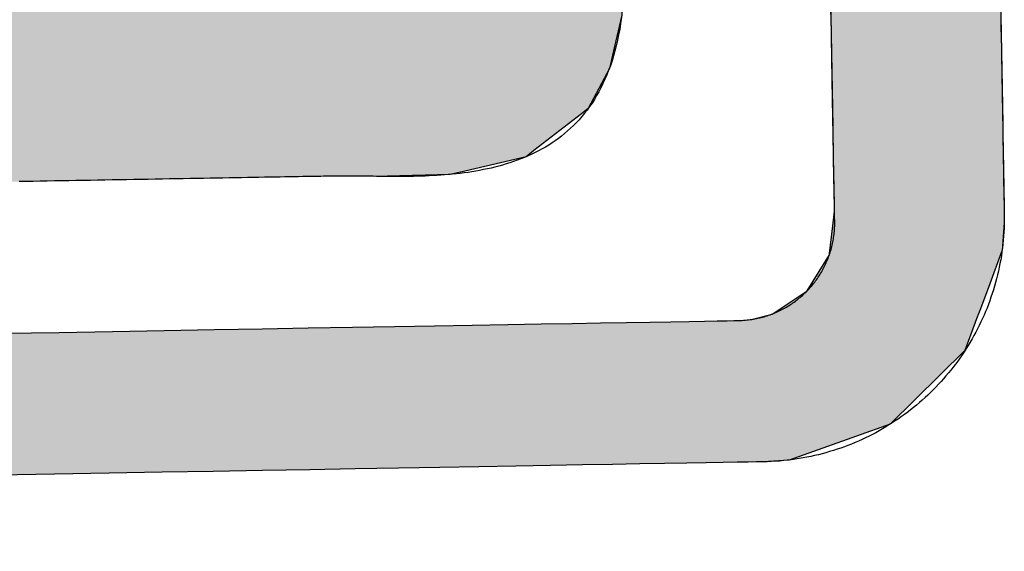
# Model space of a CAD drawing. Extents: x 1073 to 6773, y 5791 to 12316.
# Tile 28 of 62: x 3563 to 3653, y 8148 to 8196. Entities that reach past the tile are written whole.
import ezdxf

# ---------------------------------------------------------------- set-up
doc = ezdxf.new("R2010")
doc.units = 0
doc.layers.get('0').update_dxf_attribs({"linetype": 'CONTINUOUS'})
doc.layers.add('LOGO', color=7, linetype='CONTINUOUS')

# ---------------------------------------------------------------- blocks, each defined once
blk = doc.blocks.new('*U11')
at = {"layer": 'LOGO', "color": 8, "linetype": 'CONTINUOUS'}
for p, q in [((72.457, 17.358), (72.457, 19.153)), ((74.706, 19.153), (74.706, 17.358)), ((72.457, 17.262), (72.457, 17.358)), ((72.457, 16.671), (72.457, 17.262)), ((74.706, 17.358), (74.706, 17.262)), ((74.706, 17.262), (74.706, 16.671)), ((72.457, 16.62), (72.457, 16.671)), ((72.457, 16.247), (72.457, 16.62)), ((74.706, 16.671), (74.706, 16.62)), ((74.706, 16.62), (74.706, 16.247)), ((72.431, 16.046), (72.457, 16.238)), ((72.457, 16.238), (72.457, 16.247)), ((74.706, 16.238), (74.704, 16.046)), ((74.706, 16.247), (74.706, 16.238)), ((72.381, 15.678), (72.431, 16.046)), ((74.704, 16.046), (74.669, 15.678)), ((72.379, 15.661), (72.381, 15.678)), ((74.669, 15.678), (74.662, 15.661)), ((72.078, 15.19), (72.379, 15.661)), ((74.662, 15.661), (74.478, 15.19)), ((71.607, 14.889), (72.078, 15.19)), ((74.478, 15.19), (74.36, 14.889)), ((71.326, 14.821), (71.607, 14.889)), ((74.36, 14.889), (74.334, 14.821)), ((71.013, 14.811), (71.178, 14.811)), ((71.178, 14.811), (71.326, 14.821)), ((74.329, 14.811), (74.153, 14.36)), ((74.334, 14.821), (74.329, 14.811)), ((74.329, 14.811), (74.329, 14.811)), ((74.153, 14.36), (73.146, 13.4)), ((73.146, 13.4), (71.797, 12.948)), ((71.797, 12.948), (71.454, 12.931))]:
    blk.add_line(p, q, dxfattribs=at)
at = {"layer": 'LOGO', "color": 8, "linetype": 'CONTINUOUS', "extrusion": (0, 0, -1)}
for points in [[(-72.457, 19.153), (-74.706, 17.358), (-72.457, 17.358)], [(-72.457, 19.153), (-74.706, 19.153), (-74.706, 17.358)], [(-72.457, 17.358), (-74.706, 17.262), (-72.457, 17.262)], [(-72.457, 17.358), (-74.706, 17.358), (-74.706, 17.262)], [(-72.457, 17.262), (-74.706, 16.671), (-72.457, 16.671)], [(-72.457, 17.262), (-74.706, 17.262), (-74.706, 16.671)], [(-72.457, 16.671), (-74.706, 16.62), (-72.457, 16.62)], [(-72.457, 16.671), (-74.706, 16.671), (-74.706, 16.62)], [(-72.457, 16.62), (-74.706, 16.247), (-72.457, 16.247)], [(-72.457, 16.62), (-74.706, 16.62), (-74.706, 16.247)], [(-72.457, 16.238), (-74.704, 16.046), (-72.431, 16.046)], [(-72.457, 16.247), (-74.706, 16.238), (-72.457, 16.238)], [(-72.457, 16.247), (-74.706, 16.247), (-74.706, 16.238)], [(-72.457, 16.238), (-74.706, 16.238), (-74.704, 16.046)], [(-72.431, 16.046), (-74.669, 15.678), (-72.381, 15.678)], [(-72.431, 16.046), (-74.704, 16.046), (-74.669, 15.678)], [(-72.381, 15.678), (-74.662, 15.661), (-72.379, 15.661)], [(-72.381, 15.678), (-74.669, 15.678), (-74.662, 15.661)], [(-72.379, 15.661), (-74.478, 15.19), (-72.078, 15.19)], [(-72.379, 15.661), (-74.662, 15.661), (-74.478, 15.19)], [(-72.078, 15.19), (-74.36, 14.889), (-71.607, 14.889)], [(-72.078, 15.19), (-74.478, 15.19), (-74.36, 14.889)], [(-71.607, 14.889), (-74.334, 14.821), (-71.326, 14.821)], [(-71.607, 14.889), (-74.36, 14.889), (-74.334, 14.821)], [(-0.488, 14.811), (-74.153, 14.36), (-0.664, 14.36)], [(-0.488, 14.811), (-74.329, 14.811), (-74.153, 14.36)], [(-71.178, 14.811), (-74.329, 14.811), (-71.013, 14.811)], [(-71.326, 14.821), (-74.329, 14.811), (-71.178, 14.811)], [(-71.178, 14.811), (-74.329, 14.811), (-74.329, 14.811)], [(-71.326, 14.821), (-74.334, 14.821), (-74.329, 14.811)], [(-0.664, 14.36), (-73.146, 13.4), (-1.671, 13.4)], [(-0.664, 14.36), (-74.153, 14.36), (-73.146, 13.4)], [(-1.671, 13.4), (-71.797, 12.948), (-3.02, 12.948)], [(-1.671, 13.4), (-73.146, 13.4), (-71.797, 12.948)], [(-3.02, 12.948), (-71.454, 12.931), (-3.364, 12.931)], [(-3.02, 12.948), (-71.797, 12.948), (-71.454, 12.931)]]:
    blk.add_solid(points, dxfattribs=at)
blk = doc.blocks.new('*U15')
at = {"layer": 'LOGO', "color": 8, "linetype": 'CONTINUOUS'}
for p, q in [((63.456, 27.197), (64.133, 27.297)), ((64.133, 27.297), (64.387, 27.334)), ((64.387, 27.334), (64.463, 27.335)), ((70.189, 27.335), (70.19, 27.334)), ((70.19, 27.334), (70.311, 27.297)), ((70.311, 27.297), (70.311, 27.197)), ((62.695, 26.839), (63.456, 27.197)), ((70.311, 27.197), (70.311, 26.839)), ((62.06, 26.235), (62.666, 26.825)), ((62.666, 26.825), (62.695, 26.839)), ((70.311, 26.839), (70.311, 26.825)), ((70.311, 26.825), (70.311, 26.235)), ((61.95, 26.002), (62.06, 26.235)), ((70.311, 26.235), (70.311, 26.002)), ((61.684, 25.443), (61.95, 26.002)), ((70.311, 26.002), (70.306, 25.443)), ((61.65, 25.116), (61.684, 25.443)), ((70.306, 25.443), (70.303, 25.116)), ((61.622, 24.852), (61.646, 25.08)), ((61.646, 25.08), (61.649, 25.106)), ((61.649, 25.106), (61.65, 25.116)), ((67.295, 25.106), (67.267, 25.08)), ((67.267, 25.08), (67.276, 24.852)), ((67.502, 25.116), (67.295, 25.106)), ((61.593, 24.568), (61.622, 24.852)), ((67.276, 24.852), (67.427, 24.568)), ((61.584, 24.478), (61.593, 24.568)), ((67.427, 24.568), (67.474, 24.478)), ((61.69, 24.09), (61.584, 24.478)), ((67.474, 24.478), (67.68, 24.09)), ((61.887, 23.37), (61.69, 24.09)), ((67.68, 24.09), (68.054, 23.37)), ((62.185, 22.759), (61.887, 23.37)), ((68.054, 23.37), (68.372, 22.759)), ((62.485, 22.141), (62.185, 22.759)), ((68.372, 22.759), (68.674, 22.141)), ((62.968, 21.268), (62.485, 22.141)), ((68.674, 22.141), (69.102, 21.268)), ((63.151, 20.937), (62.968, 21.268)), ((69.102, 21.268), (69.24, 20.937)), ((63.6, 20.028), (63.151, 20.937)), ((69.24, 20.937), (69.621, 20.028)), ((63.662, 19.902), (63.6, 20.028)), ((69.621, 20.028), (69.653, 19.902)), ((63.746, 19.63), (63.662, 19.902)), ((69.653, 19.902), (69.724, 19.63)), ((63.789, 19.493), (63.746, 19.63)), ((69.724, 19.63), (69.716, 19.493)), ((63.808, 19.285), (63.789, 19.493)), ((69.716, 19.493), (69.705, 19.285)), ((63.706, 19.144), (63.809, 19.211)), ((63.809, 19.211), (63.808, 19.285)), ((69.701, 19.211), (69.697, 19.144)), ((69.705, 19.285), (69.701, 19.211)), ((59.591, 18.938), (59.598, 19.144)), ((69.697, 19.144), (69.686, 18.938)), ((59.591, 18.889), (59.591, 18.938)), ((69.686, 18.938), (69.683, 18.889)), ((59.591, 18.459), (59.591, 18.889)), ((69.683, 18.889), (69.575, 18.459)), ((59.591, 18.184), (59.591, 18.459)), ((69.575, 18.459), (69.506, 18.184)), ((59.591, 17.656), (59.591, 18.184)), ((69.506, 18.184), (69.214, 17.656)), ((59.591, 17.591), (59.591, 17.656)), ((69.214, 17.656), (69.127, 17.591)), ((59.591, 17.112), (59.591, 17.591)), ((69.127, 17.591), (68.488, 17.112)), ((59.591, 17.032), (59.591, 17.112)), ((68.488, 17.112), (68.382, 17.032)), ((59.591, 16.841), (59.591, 17.032)), ((68.382, 17.032), (67.493, 16.841)), ((59.747, 16.82), (59.591, 16.841)), ((67.493, 16.841), (67.391, 16.82)), ((65.932, 16.819), (65.745, 16.82)), ((66.073, 16.815), (65.932, 16.819)), ((66.371, 16.807), (66.073, 16.815)), ((67.372, 16.815), (66.371, 16.807)), ((67.39, 16.819), (67.372, 16.815)), ((67.391, 16.82), (67.39, 16.819))]:
    blk.add_line(p, q, dxfattribs=at)
at = {"layer": 'LOGO', "color": 8, "linetype": 'CONTINUOUS', "extrusion": (0, 0, -1)}
for points in [[(-64.133, 27.297), (-70.311, 27.197), (-63.456, 27.197)], [(-64.387, 27.334), (-70.311, 27.297), (-64.133, 27.297)], [(-64.133, 27.297), (-70.311, 27.297), (-70.311, 27.197)], [(-64.463, 27.335), (-70.19, 27.334), (-64.387, 27.334)], [(-64.387, 27.334), (-70.19, 27.334), (-70.311, 27.297)], [(-64.463, 27.335), (-70.189, 27.335), (-70.19, 27.334)], [(-63.456, 27.197), (-70.311, 26.839), (-62.695, 26.839)], [(-63.456, 27.197), (-70.311, 27.197), (-70.311, 26.839)], [(-62.666, 26.825), (-70.311, 26.235), (-62.06, 26.235)], [(-62.695, 26.839), (-70.311, 26.825), (-62.666, 26.825)], [(-62.666, 26.825), (-70.311, 26.825), (-70.311, 26.235)], [(-62.695, 26.839), (-70.311, 26.839), (-70.311, 26.825)], [(-62.06, 26.235), (-70.311, 26.002), (-61.95, 26.002)], [(-62.06, 26.235), (-70.311, 26.235), (-70.311, 26.002)], [(-61.95, 26.002), (-70.306, 25.443), (-61.684, 25.443)], [(-61.95, 26.002), (-70.311, 26.002), (-70.306, 25.443)], [(-61.684, 25.443), (-70.303, 25.116), (-61.65, 25.116)], [(-61.684, 25.443), (-70.306, 25.443), (-70.303, 25.116)], [(-61.646, 25.08), (-67.276, 24.852), (-61.622, 24.852)], [(-61.649, 25.106), (-67.267, 25.08), (-61.646, 25.08)], [(-61.646, 25.08), (-67.267, 25.08), (-67.276, 24.852)], [(-61.65, 25.116), (-67.295, 25.106), (-61.649, 25.106)], [(-61.649, 25.106), (-67.295, 25.106), (-67.267, 25.08)], [(-61.65, 25.116), (-67.502, 25.116), (-67.295, 25.106)], [(-61.622, 24.852), (-67.427, 24.568), (-61.593, 24.568)], [(-61.622, 24.852), (-67.276, 24.852), (-67.427, 24.568)], [(-61.593, 24.568), (-67.474, 24.478), (-61.584, 24.478)], [(-61.593, 24.568), (-67.427, 24.568), (-67.474, 24.478)], [(-61.584, 24.478), (-67.68, 24.09), (-61.69, 24.09)], [(-61.584, 24.478), (-67.474, 24.478), (-67.68, 24.09)], [(-61.69, 24.09), (-68.054, 23.37), (-61.887, 23.37)], [(-61.69, 24.09), (-67.68, 24.09), (-68.054, 23.37)], [(-61.887, 23.37), (-68.372, 22.759), (-62.185, 22.759)], [(-61.887, 23.37), (-68.054, 23.37), (-68.372, 22.759)], [(-62.185, 22.759), (-68.674, 22.141), (-62.485, 22.141)], [(-62.185, 22.759), (-68.372, 22.759), (-68.674, 22.141)], [(-62.485, 22.141), (-69.102, 21.268), (-62.968, 21.268)], [(-62.485, 22.141), (-68.674, 22.141), (-69.102, 21.268)], [(-62.968, 21.268), (-69.24, 20.937), (-63.151, 20.937)], [(-62.968, 21.268), (-69.102, 21.268), (-69.24, 20.937)], [(-63.151, 20.937), (-69.621, 20.028), (-63.6, 20.028)], [(-63.151, 20.937), (-69.24, 20.937), (-69.621, 20.028)], [(-63.6, 20.028), (-69.653, 19.902), (-63.662, 19.902)], [(-63.6, 20.028), (-69.621, 20.028), (-69.653, 19.902)], [(-63.662, 19.902), (-69.724, 19.63), (-63.746, 19.63)], [(-63.662, 19.902), (-69.653, 19.902), (-69.724, 19.63)], [(-63.746, 19.63), (-69.716, 19.493), (-63.789, 19.493)], [(-63.746, 19.63), (-69.724, 19.63), (-69.716, 19.493)], [(-63.789, 19.493), (-69.705, 19.285), (-63.808, 19.285)], [(-63.789, 19.493), (-69.716, 19.493), (-69.705, 19.285)], [(-63.809, 19.211), (-69.697, 19.144), (-63.706, 19.144)], [(-63.808, 19.285), (-69.701, 19.211), (-63.809, 19.211)], [(-63.808, 19.285), (-69.705, 19.285), (-69.701, 19.211)], [(-63.809, 19.211), (-69.701, 19.211), (-69.697, 19.144)], [(-59.598, 19.144), (-69.686, 18.938), (-59.591, 18.938)], [(-59.598, 19.144), (-69.697, 19.144), (-69.686, 18.938)], [(-59.591, 18.938), (-69.683, 18.889), (-59.591, 18.889)], [(-59.591, 18.938), (-69.686, 18.938), (-69.683, 18.889)], [(-59.591, 18.889), (-69.575, 18.459), (-59.591, 18.459)], [(-59.591, 18.889), (-69.683, 18.889), (-69.575, 18.459)], [(-59.591, 18.459), (-69.506, 18.184), (-59.591, 18.184)], [(-59.591, 18.459), (-69.575, 18.459), (-69.506, 18.184)], [(-59.591, 18.184), (-69.214, 17.656), (-59.591, 17.656)], [(-59.591, 18.184), (-69.506, 18.184), (-69.214, 17.656)], [(-59.591, 17.656), (-69.127, 17.591), (-59.591, 17.591)], [(-59.591, 17.656), (-69.214, 17.656), (-69.127, 17.591)], [(-59.591, 17.591), (-68.488, 17.112), (-59.591, 17.112)], [(-59.591, 17.591), (-69.127, 17.591), (-68.488, 17.112)], [(-59.591, 17.112), (-68.382, 17.032), (-59.591, 17.032)], [(-59.591, 17.112), (-68.488, 17.112), (-68.382, 17.032)], [(-59.591, 17.032), (-67.493, 16.841), (-59.591, 16.841)], [(-59.591, 17.032), (-68.382, 17.032), (-67.493, 16.841)], [(-59.591, 16.841), (-67.391, 16.82), (-59.747, 16.82)], [(-59.591, 16.841), (-67.493, 16.841), (-67.391, 16.82)], [(-65.745, 16.82), (-67.39, 16.819), (-65.932, 16.819)], [(-65.745, 16.82), (-67.391, 16.82), (-67.39, 16.819)], [(-65.932, 16.819), (-67.372, 16.815), (-66.073, 16.815)], [(-65.932, 16.819), (-67.39, 16.819), (-67.372, 16.815)], [(-66.073, 16.815), (-67.372, 16.815), (-66.371, 16.807)]]:
    blk.add_solid(points, dxfattribs=at)
blk = doc.blocks.new('KLAUS')
at = {"layer": 'LOGO'}
for points in [[(74.706, 18.799, 0), (74.706, 18.649, 0), (74.706, 18.502, 0), (74.706, 18.358, 0), (74.706, 18.218, 0), (74.706, 18.081, 0), (74.706, 17.947, 0), (74.706, 17.817, 0), (74.706, 17.691, 0), (74.706, 17.569, 0), (74.706, 17.451, 0), (74.706, 17.337, 0), (74.706, 17.228, 0), (74.706, 17.123, 0), (74.706, 17.023, 0), (74.706, 16.927, 0), (74.706, 16.837, 0), (74.706, 16.752, 0), (74.706, 16.672, 0), (74.706, 16.597, 0), (74.706, 16.528, 0), (74.706, 16.464, 0), (74.706, 16.407, 0), (74.706, 16.355, 0), (74.706, 16.309, 0), (74.706, 16.27, 0), (74.706, 16.237, 0), (74.706, 16.21, 0), (74.706, 16.191, 0), (74.706, 16.178, 0), (74.706, 16.172, 0), (74.706, 16.136, 0), (74.705, 16.082, 0), (74.703, 16.028, 0), (74.701, 15.975, 0), (74.697, 15.922, 0), (74.692, 15.869, 0), (74.687, 15.816, 0), (74.681, 15.764, 0), (74.674, 15.712, 0), (74.666, 15.66, 0), (74.658, 15.609, 0), (74.648, 15.557, 0), (74.638, 15.507, 0), (74.627, 15.456, 0), (74.615, 15.405, 0), (74.603, 15.355, 0), (74.589, 15.306, 0), (74.575, 15.256, 0), (74.56, 15.207, 0), (74.545, 15.158, 0), (74.528, 15.11, 0), (74.511, 15.062, 0), (74.493, 15.014, 0), (74.475, 14.966, 0), (74.456, 14.919, 0), (74.436, 14.873, 0), (74.415, 14.826, 0), (74.393, 14.78, 0), (74.371, 14.735, 0), (74.349, 14.69, 0), (74.325, 14.645, 0), (74.301, 14.601, 0), (74.276, 14.557, 0), (74.251, 14.514, 0), (74.225, 14.471, 0), (74.198, 14.428, 0), (74.17, 14.386, 0), (74.142, 14.344, 0), (74.114, 14.303, 0), (74.084, 14.262, 0), (74.055, 14.222, 0), (74.024, 14.182, 0), (73.993, 14.143, 0), (73.961, 14.104, 0), (73.929, 14.066, 0), (73.896, 14.028, 0), (73.863, 13.991, 0), (73.829, 13.954, 0), (73.794, 13.918, 0), (73.759, 13.882, 0), (73.724, 13.847, 0), (73.687, 13.812, 0), (73.651, 13.778, 0), (73.614, 13.745, 0), (73.576, 13.712, 0), (73.537, 13.68, 0), (73.499, 13.648, 0), (73.46, 13.617, 0), (73.42, 13.586, 0), (73.38, 13.556, 0), (73.339, 13.527, 0), (73.298, 13.498, 0), (73.256, 13.47, 0), (73.214, 13.443, 0), (73.172, 13.416, 0), (73.129, 13.39, 0), (73.085, 13.364, 0), (73.041, 13.339, 0), (72.997, 13.315, 0), (72.953, 13.291, 0), (72.907, 13.269, 0), (72.862, 13.246, 0), (72.816, 13.225, 0), (72.77, 13.204, 0), (72.723, 13.184, 0), (72.676, 13.165, 0), (72.629, 13.146, 0), (72.581, 13.128, 0), (72.533, 13.111, 0), (72.485, 13.095, 0), (72.436, 13.079, 0), (72.387, 13.064, 0), (72.337, 13.05, 0), (72.288, 13.036, 0), (72.238, 13.024, 0), (72.187, 13.012, 0), (72.137, 13.001, 0), (72.086, 12.99, 0), (72.034, 12.981, 0), (71.983, 12.972, 0), (71.931, 12.964, 0), (71.879, 12.957, 0), (71.827, 12.951, 0), (71.774, 12.945, 0), (71.721, 12.941, 0), (71.668, 12.937, 0), (71.615, 12.934, 0), (71.562, 12.932, 0), (71.508, 12.931, 0), (71.465, 12.931, 0), (71.435, 12.931, 0), (71.365, 12.931, 0), (71.256, 12.931, 0), (71.108, 12.931, 0), (70.922, 12.931, 0), (70.699, 12.931, 0), (70.44, 12.931, 0), (70.146, 12.931, 0), (69.817, 12.931, 0), (69.455, 12.931, 0), (69.059, 12.931, 0), (68.632, 12.931, 0), (68.174, 12.931, 0), (67.685, 12.931, 0), (67.166, 12.931, 0), (66.62, 12.931, 0), (66.045, 12.931, 0), (65.443, 12.931, 0), (64.815, 12.931, 0), (64.162, 12.931, 0), (63.484, 12.931, 0), (62.782, 12.931, 0), (62.058, 12.931, 0), (61.311, 12.931, 0)], [(61.42, 14.811, 0), (62.151, 14.811, 0), (62.86, 14.811, 0), (63.545, 14.811, 0), (64.207, 14.811, 0), (64.844, 14.811, 0), (65.456, 14.811, 0), (66.041, 14.811, 0), (66.599, 14.811, 0), (67.129, 14.811, 0), (67.63, 14.811, 0), (68.102, 14.811, 0), (68.543, 14.811, 0), (68.953, 14.811, 0), (69.33, 14.811, 0), (69.675, 14.811, 0), (69.986, 14.811, 0), (70.263, 14.811, 0), (70.504, 14.811, 0), (70.709, 14.811, 0), (70.876, 14.811, 0), (71.006, 14.811, 0), (71.097, 14.811, 0), (71.149, 14.811, 0), (71.166, 14.811, 0), (71.188, 14.811, 0), (71.209, 14.812, 0), (71.231, 14.812, 0), (71.252, 14.814, 0), (71.273, 14.816, 0), (71.294, 14.817, 0), (71.315, 14.82, 0), (71.336, 14.822, 0), (71.357, 14.825, 0), (71.377, 14.829, 0), (71.398, 14.832, 0), (71.418, 14.836, 0), (71.439, 14.84, 0), (71.459, 14.845, 0), (71.479, 14.85, 0), (71.499, 14.855, 0), (71.519, 14.861, 0), (71.538, 14.866, 0), (71.558, 14.873, 0), (71.578, 14.879, 0), (71.597, 14.886, 0), (71.616, 14.893, 0), (71.635, 14.9, 0), (71.654, 14.908, 0), (71.673, 14.915, 0), (71.691, 14.924, 0), (71.71, 14.932, 0), (71.728, 14.941, 0), (71.746, 14.95, 0), (71.764, 14.959, 0), (71.782, 14.969, 0), (71.799, 14.978, 0), (71.817, 14.988, 0), (71.834, 14.999, 0), (71.851, 15.009, 0), (71.868, 15.02, 0), (71.885, 15.031, 0), (71.901, 15.043, 0), (71.918, 15.054, 0), (71.934, 15.066, 0), (71.95, 15.078, 0), (71.966, 15.091, 0), (71.981, 15.103, 0), (71.997, 15.116, 0), (72.012, 15.129, 0), (72.027, 15.142, 0), (72.042, 15.156, 0), (72.056, 15.169, 0), (72.071, 15.183, 0), (72.085, 15.197, 0), (72.099, 15.212, 0), (72.113, 15.226, 0), (72.126, 15.241, 0), (72.139, 15.256, 0), (72.152, 15.271, 0), (72.165, 15.287, 0), (72.178, 15.302, 0), (72.19, 15.318, 0), (72.202, 15.334, 0), (72.214, 15.35, 0), (72.226, 15.367, 0), (72.237, 15.383, 0), (72.248, 15.4, 0), (72.259, 15.417, 0), (72.269, 15.434, 0), (72.28, 15.451, 0), (72.29, 15.469, 0), (72.3, 15.486, 0), (72.309, 15.504, 0), (72.318, 15.522, 0), (72.327, 15.54, 0), (72.336, 15.559, 0), (72.345, 15.577, 0), (72.353, 15.595, 0), (72.361, 15.614, 0), (72.368, 15.633, 0), (72.376, 15.652, 0), (72.382, 15.671, 0), (72.389, 15.691, 0), (72.396, 15.71, 0), (72.402, 15.73, 0), (72.407, 15.749, 0), (72.413, 15.769, 0), (72.418, 15.789, 0), (72.423, 15.809, 0), (72.428, 15.829, 0), (72.432, 15.85, 0), (72.436, 15.87, 0), (72.439, 15.891, 0), (72.443, 15.912, 0), (72.446, 15.932, 0), (72.448, 15.953, 0), (72.451, 15.974, 0), (72.453, 15.995, 0), (72.454, 16.016, 0), (72.456, 16.038, 0), (72.457, 16.059, 0), (72.457, 16.08, 0), (72.457, 16.102, 0), (72.457, 16.109, 0), (72.457, 16.118, 0), (72.457, 16.134, 0), (72.457, 16.156, 0), (72.457, 16.185, 0), (72.457, 16.221, 0), (72.457, 16.262, 0), (72.457, 16.31, 0), (72.457, 16.364, 0), (72.457, 16.424, 0), (72.457, 16.489, 0), (72.457, 16.56, 0), (72.457, 16.636, 0), (72.457, 16.718, 0), (72.457, 16.805, 0), (72.457, 16.896, 0), (72.457, 16.993, 0), (72.457, 17.094, 0), (72.457, 17.2, 0), (72.457, 17.31, 0), (72.457, 17.425, 0), (72.457, 17.543, 0), (72.457, 17.666, 0), (72.457, 17.792, 0), (72.457, 17.922, 0), (72.457, 18.056, 0), (72.457, 18.193, 0), (72.457, 18.334, 0), (72.457, 18.477, 0), (72.457, 18.624, 0), (72.457, 18.773, 0), (72.457, 18.925, 0)], [(69.679, 18.858, 0), (69.666, 18.779, 0), (69.653, 18.703, 0), (69.637, 18.628, 0), (69.621, 18.556, 0), (69.603, 18.485, 0), (69.584, 18.416, 0), (69.564, 18.349, 0), (69.543, 18.285, 0), (69.52, 18.221, 0), (69.496, 18.16, 0), (69.472, 18.1, 0), (69.445, 18.042, 0), (69.418, 17.986, 0), (69.39, 17.931, 0), (69.361, 17.879, 0), (69.331, 17.827, 0), (69.3, 17.778, 0), (69.268, 17.73, 0), (69.234, 17.683, 0), (69.201, 17.638, 0), (69.166, 17.595, 0), (69.13, 17.553, 0), (69.093, 17.512, 0), (69.056, 17.474, 0), (69.017, 17.436, 0), (68.978, 17.4, 0), (68.938, 17.365, 0), (68.898, 17.331, 0), (68.856, 17.299, 0), (68.814, 17.268, 0), (68.772, 17.238, 0), (68.729, 17.21, 0), (68.685, 17.183, 0), (68.64, 17.157, 0), (68.595, 17.132, 0), (68.549, 17.108, 0), (68.503, 17.085, 0), (68.457, 17.064, 0), (68.409, 17.043, 0), (68.362, 17.024, 0), (68.314, 17.005, 0), (68.265, 16.988, 0), (68.216, 16.971, 0), (68.167, 16.956, 0), (68.118, 16.941, 0), (68.068, 16.927, 0), (68.018, 16.915, 0), (67.967, 16.902, 0), (67.917, 16.891, 0), (67.866, 16.881, 0), (67.815, 16.871, 0), (67.763, 16.862, 0), (67.712, 16.854, 0), (67.66, 16.846, 0), (67.609, 16.839, 0), (67.557, 16.833, 0), (67.505, 16.827, 0), (67.453, 16.822, 0), (67.401, 16.818, 0), (67.35, 16.814, 0), (67.298, 16.81, 0), (67.246, 16.807, 0), (67.194, 16.805, 0), (67.143, 16.803, 0), (67.091, 16.801, 0), (67.04, 16.8, 0), (66.989, 16.799, 0), (66.938, 16.798, 0), (66.887, 16.798, 0), (66.837, 16.798, 0), (66.786, 16.798, 0), (66.737, 16.799, 0), (66.687, 16.799, 0), (66.638, 16.8, 0), (66.589, 16.801, 0), (66.54, 16.803, 0), (66.492, 16.804, 0), (66.444, 16.805, 0), (66.397, 16.807, 0), (66.35, 16.808, 0), (66.304, 16.81, 0), (66.258, 16.811, 0), (66.213, 16.813, 0), (66.168, 16.814, 0), (66.124, 16.815, 0), (66.081, 16.816, 0), (66.038, 16.817, 0), (65.996, 16.818, 0), (65.954, 16.819, 0), (65.914, 16.82, 0), (65.9, 16.82, 0), (65.896, 16.82, 0), (65.888, 16.82, 0), (65.875, 16.82, 0), (65.86, 16.82, 0), (65.841, 16.82, 0), (65.818, 16.82, 0), (65.792, 16.82, 0), (65.762, 16.82, 0), (65.73, 16.82, 0), (65.694, 16.82, 0), (65.655, 16.82, 0), (65.614, 16.82, 0), (65.569, 16.82, 0), (65.521, 16.82, 0), (65.471, 16.82, 0), (65.418, 16.82, 0), (65.363, 16.82, 0), (65.305, 16.82, 0), (65.244, 16.82, 0), (65.181, 16.82, 0), (65.116, 16.82, 0), (65.049, 16.82, 0), (64.98, 16.82, 0), (64.909, 16.82, 0), (64.835, 16.82, 0), (64.76, 16.82, 0), (64.683, 16.82, 0), (64.604, 16.82, 0), (64.524, 16.82, 0), (64.442, 16.82, 0), (64.359, 16.82, 0), (64.274, 16.82, 0), (64.188, 16.82, 0), (64.101, 16.82, 0), (64.013, 16.82, 0), (63.923, 16.82, 0), (63.833, 16.82, 0), (63.741, 16.82, 0), (63.649, 16.82, 0), (63.556, 16.82, 0), (63.462, 16.82, 0), (63.368, 16.82, 0), (63.273, 16.82, 0), (63.178, 16.82, 0), (63.083, 16.82, 0), (62.987, 16.82, 0), (62.891, 16.82, 0), (62.794, 16.82, 0), (62.698, 16.82, 0), (62.602, 16.82, 0), (62.506, 16.82, 0), (62.41, 16.82, 0), (62.315, 16.82, 0), (62.219, 16.82, 0), (62.125, 16.82, 0), (62.031, 16.82, 0), (61.937, 16.82, 0), (61.844, 16.82, 0), (61.752, 16.82, 0), (61.66, 16.82, 0)]]:
    blk.add_polyline3d(points, dxfattribs=at)
at = {"layer": 'LOGO', "color": 8, "linetype": 'CONTINUOUS'}
for name in ['*U11', '*U15']:
    blk.add_blockref(name, (0, 0), dxfattribs=at)

msp = doc.modelspace()

# ---------------------------------------------------------------- block references
at = {"xscale": 6.929133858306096, "yscale": 6.929133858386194, "zscale": 6.929133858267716, "rotation": 0.9999999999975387}
msp.add_blockref('KLAUS', (3137.353, 8057.569), dxfattribs=at)

doc.saveas('drawing.dxf')
